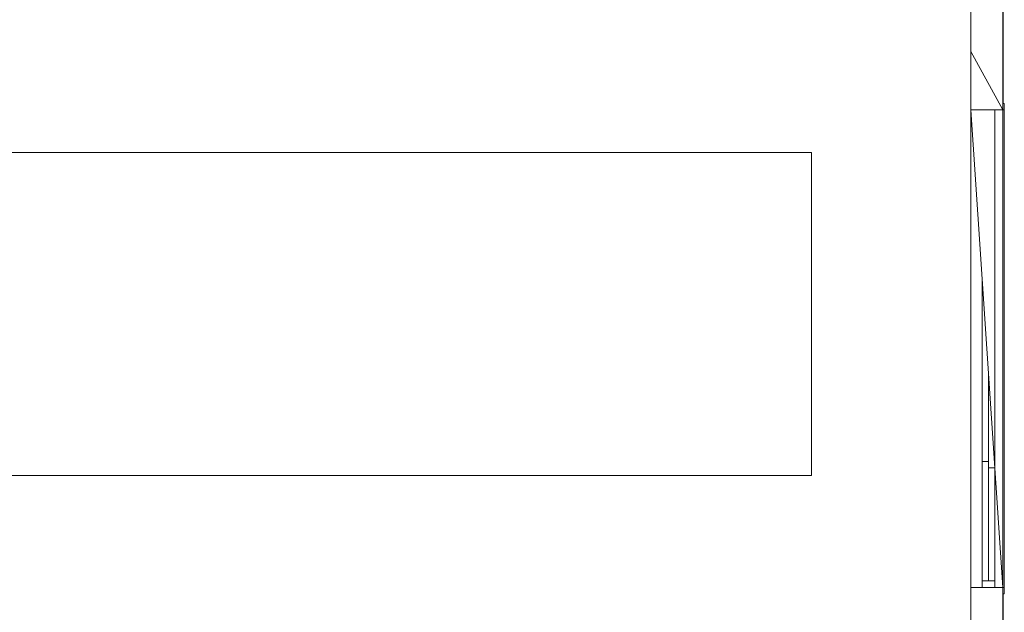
# Model space of a CAD drawing. Header units: millimetres. Extents: x 659 to 1031, y -73 to 11.
# Tile 23 of 141: x 707.66 to 720.03, y -40.48 to -33.03. Entities that reach past the tile are written whole.
import ezdxf

# ---------------------------------------------------------------- set-up
doc = ezdxf.new("R2010")
doc.units = ezdxf.units.MM
doc.header["$MEASUREMENT"] = 0
for name, color, linetype, lineweight in [('IFC-Janela-Contorno', 142, 'Continuous', 5), ('IFC-Laje-Contorno', 134, 'Continuous', 5), ('IFC-Parede padrão-Contorno', 44, 'Continuous', 5), ('IFC-Viga-Contorno', 66, 'Continuous', 5)]:
    doc.layers.add(name, color=color, linetype=linetype, lineweight=lineweight)

msp = doc.modelspace()

# ---------------------------------------------------------------- linework, layer by layer
at = {"layer": 'IFC-Janela-Contorno', "color": 8, "lineweight": 5}
for p, q in [((720.006, -34.085), (720.007, -34.085)), ((720.006, -34.085), (720.026, -34.085)), ((720.007, -34.085), (720.026, -34.085)), ((720.026, -34.09), (720.026, -34.085)), ((720.026, -34.185), (720.026, -34.085)), ((720.026, -34.165), (720.026, -34.09)), ((719.906, -40.165), (719.906, -34.165)), ((720.006, -34.165), (720.022, -34.165)), ((720.01, -34.165), (720.026, -34.165)), ((720.022, -34.165), (720.026, -34.165)), ((720.026, -35.397), (720.026, -34.165)), ((720.026, -36.102), (720.026, -34.852)), ((720.026, -40.165), (720.026, -35.397)), ((719.746, -38.585), (719.746, -36.265)), ((719.826, -38.602), (719.826, -37.465)), ((719.746, -40.085), (719.746, -38.585)), ((719.746, -38.585), (719.826, -38.585)), ((719.826, -40.085), (719.826, -38.602)), ((719.826, -38.665), (719.906, -38.665)), ((719.746, -40.085), (719.906, -40.085)), ((719.746, -40.165), (719.746, -40.085)), ((720.006, -40.165), (720.022, -40.165)), ((720.006, -40.165), (720.01, -40.165)), ((720.01, -40.165), (720.026, -40.165)), ((720.026, -40.245), (720.026, -40.145)), ((720.026, -40.245), (720.026, -40.165)), ((720.006, -40.245), (720.025, -40.245)), ((720.025, -40.245), (720.026, -40.245))]:
    msp.add_line(p, q, dxfattribs=at)
at = {"layer": 'IFC-Laje-Contorno', "color": 8, "lineweight": 5}
for p, q in [((719.606, -34.165), (719.606, -33.433)), ((696.31, -34.702), (717.606, -34.702)), ((717.606, -38.759), (717.606, -34.702)), ((696.31, -38.759), (717.606, -38.759))]:
    msp.add_line(p, q, dxfattribs=at)
at = {"layer": 'IFC-Parede padrão-Contorno', "color": 8, "lineweight": 5}
for p, q in [((719.606, -33.433), (719.606, -32.295)), ((720.006, -33.433), (720.006, -32.295)), ((719.606, -33.602), (719.606, -33.433)), ((719.606, -34.165), (719.606, -33.433)), ((719.606, -33.433), (720.006, -34.165)), ((720.006, -34.165), (720.006, -33.433)), ((719.606, -40.165), (719.606, -34.165)), ((719.606, -34.165), (720.006, -40.165)), ((719.606, -34.165), (720.006, -34.165)), ((720.006, -40.165), (720.006, -34.165)), ((719.606, -40.165), (720.006, -40.165)), ((719.606, -42.487), (719.606, -40.165)), ((720.006, -42.487), (720.006, -40.165))]:
    msp.add_line(p, q, dxfattribs=at)
at = {"layer": 'IFC-Viga-Contorno', "color": 8, "lineweight": 5}
for p, q in [((720.012, -34.085), (720.012, -26.522)), ((720.006, -34.085), (720.006, -29.852)), ((720.012, -46.021), (720.012, -40.245))]:
    msp.add_line(p, q, dxfattribs=at)

doc.saveas('drawing.dxf')
